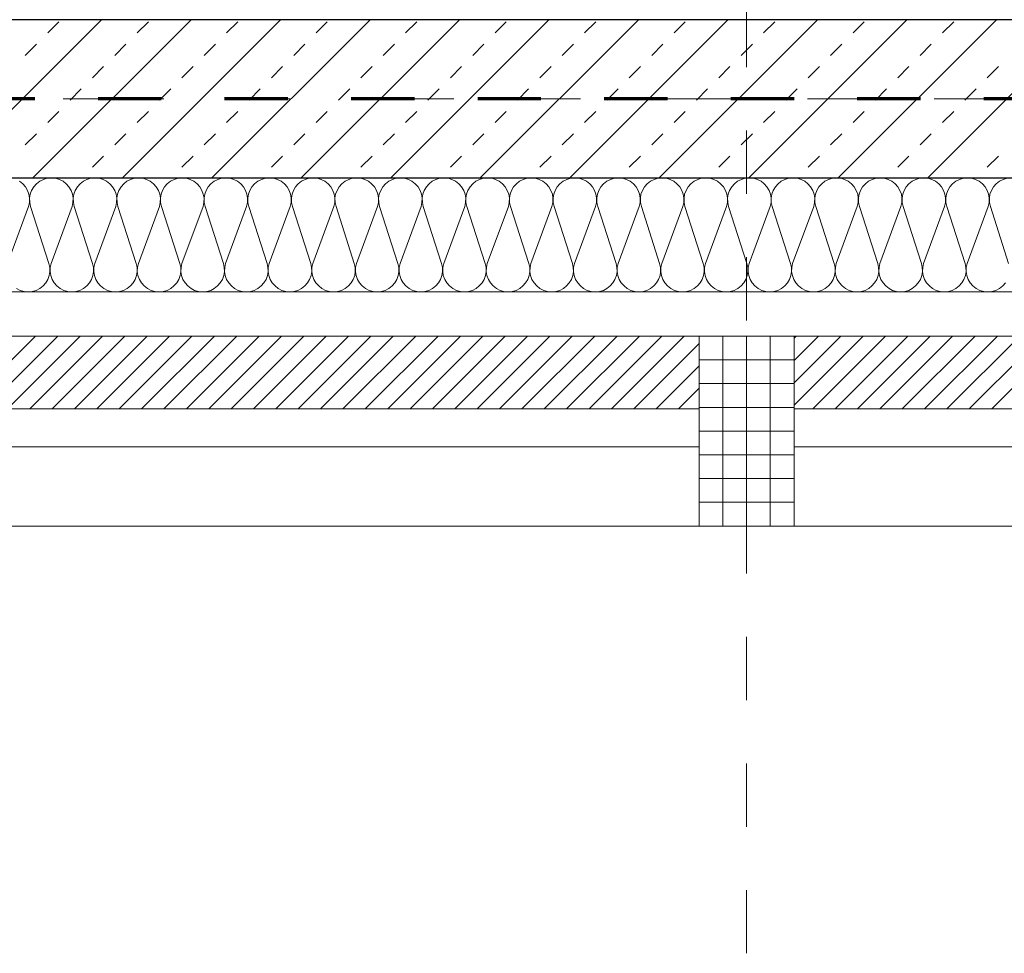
# Model space of a CAD drawing. Header units: metres. Extents: x -45.2 to 14.3, y -31.8 to 10.2.
# Tile 27 of 152: x -21.4 to -19.8, y -22.9 to -21.5. Entities that reach past the tile are written whole.
import ezdxf

# ---------------------------------------------------------------- set-up
doc = ezdxf.new("R2010")
doc.units = ezdxf.units.M
doc.header["$LTSCALE"] = 0.05
for name, pattern in [('Achsen 01', [5.291531, 3.175, -1.058062, 0.352704, -0.705764]), ('gestrichelt - 01', [2, 1, -1]), ('Raster 01', [2, 1, -1])]:
    doc.linetypes.add(name, pattern=pattern)
for name, color, linetype, lineweight in [('013_Beton und Stahlbetonarbeiten-330 Außenwände', 7, 'Continuous', 25), ('014_Fassadenarbeiten-330 Betonfertigteile vertikal', 7, 'Continuous', 9), ('014_Fassadenarbeiten-330 Filtermauerwerk 11.5cm', 7, 'Continuous', 9), ('AV1-Brandschutzkonzept-Brandschutzkonzept', 7, 'Continuous', 5)]:
    doc.layers.add(name, color=color, linetype=linetype, lineweight=lineweight)
for name, color, linetype, lineweight, true_color in [('014_Fassadenarbeiten-000 Aufsicht Betonfertigteile', 7, 'Continuous', 9, 0xc0c0c0), ('014_Fassadenarbeiten-000 Aufsicht Mauerwerk', 7, 'Continuous', 9, 0xa6a6a6), ('014_Fassadenarbeiten-330 mineralische Dämmung', 7, 'Continuous', 9, 0x666666), ('AV1-Achsen', 1, 'Achsen 01', 18, 0xff0000), ('AV1-Raster', 7, 'Raster 01', 9, 0xa6a6a6)]:
    doc.layers.add(name, color=color, linetype=linetype, lineweight=lineweight, true_color=true_color)

msp = doc.modelspace()

# ---------------------------------------------------------------- linework, layer by layer
at = {"layer": '013_Beton und Stahlbetonarbeiten-330 Außenwände', "color": 251, "linetype": 'Continuous', "lineweight": 13, "true_color": 0x4c4c4c}
for p, q in [((-21.2694, -21.475), (-21.5194, -21.725)), ((-21.128, -21.475), (-21.378, -21.725)), ((-21.3546, -21.496), (-21.3369, -21.4784)), ((-20.9865, -21.475), (-21.2365, -21.725)), ((-21.2132, -21.496), (-21.1955, -21.4784)), ((-20.8451, -21.475), (-21.0951, -21.725)), ((-21.0718, -21.496), (-21.0541, -21.4784)), ((-20.7037, -21.475), (-20.9537, -21.725)), ((-20.9304, -21.496), (-20.9127, -21.4784)), ((-20.5623, -21.475), (-20.8123, -21.725)), ((-20.7889, -21.496), (-20.7713, -21.4784)), ((-20.4209, -21.475), (-20.6709, -21.725)), ((-20.6475, -21.496), (-20.6298, -21.4784)), ((-20.2794, -21.475), (-20.5294, -21.725)), ((-20.5061, -21.496), (-20.4884, -21.4784)), ((-20.138, -21.475), (-20.388, -21.725)), ((-20.3647, -21.496), (-20.347, -21.4784)), ((-19.9966, -21.475), (-20.2466, -21.725)), ((-20.2233, -21.496), (-20.2056, -21.4784)), ((-19.8552, -21.475), (-20.1052, -21.725)), ((-20.0818, -21.496), (-20.0642, -21.4784)), ((-19.7137, -21.475), (-19.9637, -21.725)), ((-19.9404, -21.496), (-19.9227, -21.4784)), ((-21.39, -21.5314), (-21.3723, -21.5137)), ((-21.2486, -21.5314), (-21.2309, -21.5137)), ((-21.1071, -21.5314), (-21.0895, -21.5137)), ((-20.9657, -21.5314), (-20.948, -21.5137)), ((-20.8243, -21.5314), (-20.8066, -21.5137)), ((-20.6829, -21.5314), (-20.6652, -21.5137)), ((-20.5415, -21.5314), (-20.5238, -21.5137)), ((-20.4, -21.5314), (-20.3824, -21.5137)), ((-20.2586, -21.5314), (-20.2409, -21.5137)), ((-20.1172, -21.5314), (-20.0995, -21.5137)), ((-19.9758, -21.5314), (-19.9581, -21.5137)), ((-21.2839, -21.5668), (-21.2662, -21.5491)), ((-21.1425, -21.5668), (-21.1248, -21.5491)), ((-21.0011, -21.5668), (-20.9834, -21.5491)), ((-20.8597, -21.5668), (-20.842, -21.5491)), ((-20.7182, -21.5668), (-20.7006, -21.5491)), ((-20.5768, -21.5668), (-20.5591, -21.5491)), ((-20.4354, -21.5668), (-20.4177, -21.5491)), ((-20.294, -21.5668), (-20.2763, -21.5491)), ((-20.1525, -21.5668), (-20.1349, -21.5491)), ((-20.0111, -21.5668), (-19.9934, -21.5491)), ((-19.8697, -21.5668), (-19.852, -21.5491)), ((-21.3193, -21.6021), (-21.3016, -21.5844)), ((-21.1778, -21.6021), (-21.1602, -21.5844)), ((-21.0364, -21.6021), (-21.0187, -21.5844)), ((-20.895, -21.6021), (-20.8773, -21.5844)), ((-20.7536, -21.6021), (-20.7359, -21.5844)), ((-20.6122, -21.6021), (-20.5945, -21.5844)), ((-20.4707, -21.6021), (-20.4531, -21.5844)), ((-20.3293, -21.6021), (-20.3116, -21.5844)), ((-20.1879, -21.6021), (-20.1702, -21.5844)), ((-20.0465, -21.6021), (-20.0288, -21.5844)), ((-19.9051, -21.6021), (-19.8874, -21.5844)), ((-21.3546, -21.6375), (-21.3369, -21.6198)), ((-21.2132, -21.6375), (-21.1955, -21.6198)), ((-21.0718, -21.6375), (-21.0541, -21.6198)), ((-20.9304, -21.6375), (-20.9127, -21.6198)), ((-20.7889, -21.6375), (-20.7713, -21.6198)), ((-20.6475, -21.6375), (-20.6298, -21.6198)), ((-20.5061, -21.6375), (-20.4884, -21.6198)), ((-20.3647, -21.6375), (-20.347, -21.6198)), ((-20.2233, -21.6375), (-20.2056, -21.6198)), ((-20.0818, -21.6375), (-20.0642, -21.6198)), ((-19.9404, -21.6375), (-19.9227, -21.6198)), ((-21.39, -21.6728), (-21.3723, -21.6551)), ((-21.2486, -21.6728), (-21.2309, -21.6551)), ((-21.1071, -21.6728), (-21.0895, -21.6551)), ((-20.9657, -21.6728), (-20.948, -21.6551)), ((-20.8243, -21.6728), (-20.8066, -21.6551)), ((-20.6829, -21.6728), (-20.6652, -21.6551)), ((-20.5415, -21.6728), (-20.5238, -21.6551)), ((-20.4, -21.6728), (-20.3824, -21.6551)), ((-20.2586, -21.6728), (-20.2409, -21.6551)), ((-20.1172, -21.6728), (-20.0995, -21.6551)), ((-19.9758, -21.6728), (-19.9581, -21.6551)), ((-21.2839, -21.7082), (-21.2662, -21.6905)), ((-21.1425, -21.7082), (-21.1248, -21.6905)), ((-21.0011, -21.7082), (-20.9834, -21.6905)), ((-20.8597, -21.7082), (-20.842, -21.6905)), ((-20.7182, -21.7082), (-20.7006, -21.6905)), ((-20.5768, -21.7082), (-20.5591, -21.6905)), ((-20.4354, -21.7082), (-20.4177, -21.6905)), ((-20.294, -21.7082), (-20.2763, -21.6905)), ((-20.1525, -21.7082), (-20.1349, -21.6905)), ((-20.0111, -21.7082), (-19.9934, -21.6905)), ((-19.8697, -21.7082), (-19.852, -21.6905))]:
    msp.add_line(p, q, dxfattribs=at)
at = {"layer": '013_Beton und Stahlbetonarbeiten-330 Außenwände'}
msp.add_lwpolyline([(-18.775, -21.475), (-23.075, -21.475), (-23.075, -21.725), (-18.775, -21.725)], close=True, dxfattribs=at)
at = {"layer": '014_Fassadenarbeiten-000 Aufsicht Betonfertigteile'}
msp.add_lwpolyline([(-39.455, -21.905), (0.305, -21.905), (0.675, -22.275), (-39.825, -22.275)], close=True, dxfattribs=at)
at = {"layer": '014_Fassadenarbeiten-000 Aufsicht Mauerwerk'}
for points in [[(-20.325, -21.975), (-20.325, -22.15), (-21.525, -22.15), (-21.525, -21.975)], [(-21.525, -22.15), (-21.525, -21.975), (-20.325, -21.975), (-20.325, -22.15)], [(-18.975, -21.975), (-18.975, -22.15), (-20.175, -22.15), (-20.175, -21.975)], [(-20.175, -22.15), (-20.175, -21.975), (-18.975, -21.975), (-18.975, -22.15)]]:
    msp.add_lwpolyline(points, close=True, dxfattribs=at)
at = {"layer": '014_Fassadenarbeiten-330 Betonfertigteile vertikal', "color": 8, "linetype": 'Continuous', "lineweight": 9, "true_color": 0x808080}
for p, q in [((-20.2875, -21.975), (-20.2875, -22.275)), ((-20.25, -21.975), (-20.25, -22.275)), ((-20.2125, -21.975), (-20.2125, -22.275))]:
    msp.add_line(p, q, dxfattribs=at)
at = {"layer": '014_Fassadenarbeiten-330 Betonfertigteile vertikal', "color": 8, "linetype": 'Continuous', "lineweight": 13, "true_color": 0x808080}
for p, q in [((-20.325, -22.0125), (-20.175, -22.0125)), ((-20.325, -22.05), (-20.175, -22.05)), ((-20.325, -22.0875), (-20.175, -22.0875)), ((-20.325, -22.125), (-20.175, -22.125)), ((-20.325, -22.1625), (-20.175, -22.1625)), ((-20.325, -22.2), (-20.175, -22.2)), ((-20.325, -22.2375), (-20.175, -22.2375))]:
    msp.add_line(p, q, dxfattribs=at)
at = {"layer": '014_Fassadenarbeiten-330 Betonfertigteile vertikal'}
msp.add_lwpolyline([(-20.175, -21.975), (-20.325, -21.975), (-20.325, -22.275), (-20.175, -22.275)], close=True, dxfattribs=at)
at = {"layer": '014_Fassadenarbeiten-330 Filtermauerwerk 11.5cm', "color": 8, "linetype": 'Continuous', "lineweight": 9, "true_color": 0x808080}
for p, q in [((-21.489, -22.09), (-21.374, -21.975)), ((-21.4536, -22.09), (-21.3386, -21.975)), ((-21.4182, -22.09), (-21.3032, -21.975)), ((-21.3829, -22.09), (-21.2679, -21.975)), ((-21.3475, -22.09), (-21.2325, -21.975)), ((-21.3122, -22.09), (-21.1972, -21.975)), ((-21.2768, -22.09), (-21.1618, -21.975)), ((-21.2415, -22.09), (-21.1265, -21.975)), ((-21.2061, -22.09), (-21.0911, -21.975)), ((-21.1708, -22.09), (-21.0558, -21.975)), ((-21.1354, -22.09), (-21.0204, -21.975)), ((-21.1001, -22.09), (-20.9851, -21.975)), ((-21.0647, -22.09), (-20.9497, -21.975)), ((-21.0293, -22.09), (-20.9143, -21.975)), ((-20.994, -22.09), (-20.879, -21.975)), ((-20.9586, -22.09), (-20.8436, -21.975)), ((-20.9233, -22.09), (-20.8083, -21.975)), ((-20.8879, -22.09), (-20.7729, -21.975)), ((-20.8526, -22.09), (-20.7376, -21.975)), ((-20.8172, -22.09), (-20.7022, -21.975)), ((-20.7819, -22.09), (-20.6669, -21.975)), ((-20.7465, -22.09), (-20.6315, -21.975)), ((-20.7111, -22.09), (-20.5961, -21.975)), ((-20.6758, -22.09), (-20.5608, -21.975)), ((-20.6404, -22.09), (-20.5254, -21.975)), ((-20.6051, -22.09), (-20.4901, -21.975)), ((-20.5697, -22.09), (-20.4547, -21.975)), ((-20.5344, -22.09), (-20.4194, -21.975)), ((-20.499, -22.09), (-20.384, -21.975)), ((-20.4637, -22.09), (-20.3487, -21.975)), ((-20.4283, -22.09), (-20.325, -21.9867)), ((-20.175, -21.9781), (-20.1719, -21.975)), ((-20.175, -22.0135), (-20.1365, -21.975)), ((-20.175, -22.0488), (-20.1012, -21.975)), ((-20.175, -22.0842), (-20.0658, -21.975)), ((-20.1455, -22.09), (-20.0305, -21.975)), ((-20.1101, -22.09), (-19.9951, -21.975)), ((-20.0747, -22.09), (-19.9597, -21.975)), ((-20.0394, -22.09), (-19.9244, -21.975)), ((-20.004, -22.09), (-19.889, -21.975)), ((-19.9687, -22.09), (-19.8537, -21.975)), ((-19.9333, -22.09), (-19.8183, -21.975)), ((-19.898, -22.09), (-19.783, -21.975)), ((-19.8626, -22.09), (-19.7476, -21.975)), ((-20.3929, -22.09), (-20.325, -22.0221)), ((-20.3576, -22.09), (-20.325, -22.0574))]:
    msp.add_line(p, q, dxfattribs=at)
at = {"layer": '014_Fassadenarbeiten-330 Filtermauerwerk 11.5cm'}
for points in [[(-21.525, -22.09), (-21.525, -21.975), (-20.325, -21.975), (-20.325, -22.09)], [(-20.175, -22.09), (-20.175, -21.975), (-18.975, -21.975), (-18.975, -22.09)]]:
    msp.add_lwpolyline(points, close=True, dxfattribs=at)
at = {"layer": '014_Fassadenarbeiten-330 mineralische Dämmung'}
msp.add_lwpolyline([(-22.95, -21.905), (-22.95, -21.725), (-18.9, -21.725), (-18.9, -21.905)], close=True, dxfattribs=at)
for points in [[(-21.4182, -21.86), (-21.3849, -21.77), (-21.3849, -21.77), (-21.3835, -21.7637), (-21.3833, -21.7572), (-21.3843, -21.7508), (-21.3865, -21.7447), (-21.3898, -21.7392), (-21.3941, -21.7343), (-21.3993, -21.7303)], [(-19.8408, -21.8908), (-19.845, -21.8957), (-19.8502, -21.8997), (-19.8559, -21.9026), (-19.8622, -21.9044), (-19.8686, -21.905), (-19.875, -21.9044), (-19.8813, -21.9026), (-19.887, -21.8997), (-19.8922, -21.8957), (-19.8964, -21.8908), (-19.8997, -21.8853), (-19.902, -21.8792), (-19.903, -21.8728), (-19.9028, -21.8663), (-19.9014, -21.86), (-19.8681, -21.77), (-19.8681, -21.77), (-19.8667, -21.7637), (-19.8665, -21.7572), (-19.8676, -21.7508), (-19.8698, -21.7447), (-19.8731, -21.7392), (-19.8774, -21.7343), (-19.8825, -21.7303), (-19.8882, -21.7274), (-19.8945, -21.7256), (-19.9009, -21.725), (-19.9073, -21.7256), (-19.9136, -21.7274), (-19.9193, -21.7303), (-19.9245, -21.7343), (-19.9287, -21.7392), (-19.932, -21.7447), (-19.9342, -21.7508), (-19.9353, -21.7572), (-19.9351, -21.7637), (-19.9337, -21.77), (-19.9048, -21.86), (-19.9048, -21.86), (-19.9034, -21.8663), (-19.9032, -21.8728), (-19.9042, -21.8792), (-19.9064, -21.8853), (-19.9097, -21.8908), (-19.914, -21.8957), (-19.9191, -21.8997), (-19.9249, -21.9026), (-19.9311, -21.9044), (-19.9375, -21.905), (-19.944, -21.9044), (-19.9502, -21.9026), (-19.956, -21.8997), (-19.9611, -21.8957), (-19.9654, -21.8908), (-19.9687, -21.8853), (-19.9709, -21.8792), (-19.9719, -21.8728), (-19.9717, -21.8663), (-19.9703, -21.86), (-19.9371, -21.77), (-19.9371, -21.77), (-19.9357, -21.7637), (-19.9355, -21.7572), (-19.9365, -21.7508), (-19.9387, -21.7447), (-19.942, -21.7392), (-19.9463, -21.7343), (-19.9514, -21.7303), (-19.9572, -21.7274), (-19.9634, -21.7256), (-19.9698, -21.725), (-19.9763, -21.7256), (-19.9825, -21.7274), (-19.9883, -21.7303), (-19.9934, -21.7343), (-19.9977, -21.7392), (-20.001, -21.7447), (-20.0032, -21.7508), (-20.0042, -21.7572), (-20.004, -21.7637), (-20.0026, -21.77), (-19.9737, -21.86), (-19.9737, -21.86), (-19.9723, -21.8663), (-19.9721, -21.8728), (-19.9731, -21.8792), (-19.9753, -21.8853), (-19.9786, -21.8908), (-19.9829, -21.8957), (-19.9881, -21.8997), (-19.9938, -21.9026), (-20, -21.9044), (-20.0065, -21.905), (-20.0129, -21.9044), (-20.0192, -21.9026), (-20.0249, -21.8997), (-20.03, -21.8957), (-20.0343, -21.8908), (-20.0376, -21.8853), (-20.0398, -21.8792), (-20.0409, -21.8728), (-20.0407, -21.8663), (-20.0393, -21.86), (-20.006, -21.77), (-20.006, -21.77), (-20.0046, -21.7637), (-20.0044, -21.7572), (-20.0054, -21.7508), (-20.0076, -21.7447), (-20.011, -21.7392), (-20.0152, -21.7343), (-20.0204, -21.7303), (-20.0261, -21.7274), (-20.0323, -21.7256), (-20.0388, -21.725), (-20.0452, -21.7256), (-20.0515, -21.7274), (-20.0572, -21.7303), (-20.0623, -21.7343), (-20.0666, -21.7392), (-20.0699, -21.7447), (-20.0721, -21.7508), (-20.0732, -21.7572), (-20.073, -21.7637), (-20.0716, -21.77), (-20.0427, -21.86), (-20.0427, -21.86), (-20.0413, -21.8663), (-20.0411, -21.8728), (-20.0421, -21.8792), (-20.0443, -21.8853), (-20.0476, -21.8908), (-20.0519, -21.8957), (-20.057, -21.8997), (-20.0628, -21.9026), (-20.069, -21.9044), (-20.0754, -21.905), (-20.0819, -21.9044), (-20.0881, -21.9026), (-20.0939, -21.8997), (-20.099, -21.8957), (-20.1033, -21.8908), (-20.1066, -21.8853), (-20.1088, -21.8792), (-20.1098, -21.8728), (-20.1096, -21.8663), (-20.1082, -21.86), (-20.075, -21.77), (-20.075, -21.77), (-20.0736, -21.7637), (-20.0734, -21.7572), (-20.0744, -21.7508), (-20.0766, -21.7447), (-20.0799, -21.7392), (-20.0842, -21.7343), (-20.0893, -21.7303), (-20.0951, -21.7274), (-20.1013, -21.7256), (-20.1077, -21.725), (-20.1142, -21.7256), (-20.1204, -21.7274), (-20.1262, -21.7303), (-20.1313, -21.7343), (-20.1356, -21.7392), (-20.1389, -21.7447), (-20.1411, -21.7508), (-20.1421, -21.7572), (-20.1419, -21.7637), (-20.1405, -21.77), (-20.1116, -21.86), (-20.1116, -21.86), (-20.1102, -21.8663), (-20.11, -21.8728), (-20.111, -21.8792), (-20.1132, -21.8853), (-20.1165, -21.8908), (-20.1208, -21.8957), (-20.1259, -21.8997), (-20.1317, -21.9026), (-20.1379, -21.9044), (-20.1444, -21.905), (-20.1508, -21.9044), (-20.157, -21.9026), (-20.1628, -21.8997), (-20.1679, -21.8957), (-20.1722, -21.8908), (-20.1755, -21.8853), (-20.1777, -21.8792), (-20.1788, -21.8728), (-20.1786, -21.8663), (-20.1772, -21.86), (-20.1439, -21.77), (-20.1439, -21.77), (-20.1425, -21.7637), (-20.1423, -21.7572), (-20.1433, -21.7508), (-20.1455, -21.7447), (-20.1488, -21.7392), (-20.1531, -21.7343), (-20.1582, -21.7303), (-20.164, -21.7274), (-20.1702, -21.7256), (-20.1767, -21.725), (-20.1831, -21.7256), (-20.1893, -21.7274), (-20.1951, -21.7303), (-20.2002, -21.7343), (-20.2045, -21.7392), (-20.2078, -21.7447), (-20.21, -21.7508), (-20.2111, -21.7572), (-20.2109, -21.7637), (-20.2095, -21.77), (-20.1805, -21.86), (-20.1805, -21.86), (-20.1791, -21.8663), (-20.179, -21.8728), (-20.18, -21.8792), (-20.1822, -21.8853), (-20.1855, -21.8908), (-20.1898, -21.8957), (-20.1949, -21.8997), (-20.2007, -21.9026), (-20.2069, -21.9044), (-20.2133, -21.905), (-20.2198, -21.9044), (-20.226, -21.9026), (-20.2318, -21.8997), (-20.2369, -21.8957), (-20.2412, -21.8908), (-20.2445, -21.8853), (-20.2467, -21.8792), (-20.2477, -21.8728), (-20.2475, -21.8663), (-20.2461, -21.86), (-20.2128, -21.77), (-20.2128, -21.77), (-20.2114, -21.7637), (-20.2113, -21.7572), (-20.2123, -21.7508), (-20.2145, -21.7447), (-20.2178, -21.7392), (-20.2221, -21.7343), (-20.2272, -21.7303), (-20.233, -21.7274), (-20.2392, -21.7256), (-20.2456, -21.725), (-20.2521, -21.7256), (-20.2583, -21.7274), (-20.2641, -21.7303), (-20.2692, -21.7343), (-20.2735, -21.7392), (-20.2768, -21.7447), (-20.279, -21.7508), (-20.28, -21.7572), (-20.2798, -21.7637), (-20.2784, -21.77), (-20.2495, -21.86), (-20.2495, -21.86), (-20.2481, -21.8663), (-20.2479, -21.8728), (-20.2489, -21.8792), (-20.2511, -21.8853), (-20.2544, -21.8908), (-20.2587, -21.8957), (-20.2638, -21.8997), (-20.2696, -21.9026), (-20.2758, -21.9044), (-20.2823, -21.905), (-20.2887, -21.9044), (-20.2949, -21.9026), (-20.3007, -21.8997), (-20.3058, -21.8957), (-20.3101, -21.8908), (-20.3134, -21.8853), (-20.3156, -21.8792), (-20.3166, -21.8728), (-20.3165, -21.8663), (-20.3151, -21.86), (-20.2818, -21.77), (-20.2818, -21.77), (-20.2804, -21.7637), (-20.2802, -21.7572), (-20.2812, -21.7508), (-20.2834, -21.7447), (-20.2867, -21.7392), (-20.291, -21.7343), (-20.2961, -21.7303), (-20.3019, -21.7274), (-20.3081, -21.7256), (-20.3146, -21.725), (-20.321, -21.7256), (-20.3272, -21.7274), (-20.333, -21.7303), (-20.3381, -21.7343), (-20.3424, -21.7392), (-20.3457, -21.7447), (-20.3479, -21.7508), (-20.3489, -21.7572), (-20.3488, -21.7637), (-20.3474, -21.77), (-20.3184, -21.86), (-20.3184, -21.86), (-20.317, -21.8663), (-20.3168, -21.8728), (-20.3179, -21.8792), (-20.3201, -21.8853), (-20.3234, -21.8908), (-20.3277, -21.8957), (-20.3328, -21.8997), (-20.3386, -21.9026), (-20.3448, -21.9044), (-20.3512, -21.905), (-20.3577, -21.9044), (-20.3639, -21.9026), (-20.3697, -21.8997), (-20.3748, -21.8957), (-20.3791, -21.8908), (-20.3824, -21.8853), (-20.3846, -21.8792), (-20.3856, -21.8728), (-20.3854, -21.8663), (-20.384, -21.86), (-20.3507, -21.77), (-20.3507, -21.77), (-20.3493, -21.7637), (-20.3491, -21.7572), (-20.3502, -21.7508), (-20.3524, -21.7447), (-20.3557, -21.7392), (-20.36, -21.7343), (-20.3651, -21.7303), (-20.3709, -21.7274), (-20.3771, -21.7256), (-20.3835, -21.725), (-20.39, -21.7256), (-20.3962, -21.7274), (-20.4019, -21.7303), (-20.4071, -21.7343), (-20.4114, -21.7392), (-20.4147, -21.7447), (-20.4169, -21.7508), (-20.4179, -21.7572), (-20.4177, -21.7637), (-20.4163, -21.77), (-20.3874, -21.86), (-20.3874, -21.86), (-20.386, -21.8663), (-20.3858, -21.8728), (-20.3868, -21.8792), (-20.389, -21.8853), (-20.3923, -21.8908), (-20.3966, -21.8957), (-20.4017, -21.8997), (-20.4075, -21.9026), (-20.4137, -21.9044), (-20.4202, -21.905), (-20.4266, -21.9044), (-20.4328, -21.9026), (-20.4386, -21.8997), (-20.4437, -21.8957), (-20.448, -21.8908), (-20.4513, -21.8853), (-20.4535, -21.8792), (-20.4545, -21.8728), (-20.4543, -21.8663), (-20.4529, -21.86), (-20.4197, -21.77), (-20.4197, -21.77), (-20.4183, -21.7637), (-20.4181, -21.7572), (-20.4191, -21.7508), (-20.4213, -21.7447), (-20.4246, -21.7392), (-20.4289, -21.7343), (-20.434, -21.7303), (-20.4398, -21.7274), (-20.446, -21.7256), (-20.4525, -21.725), (-20.4589, -21.7256), (-20.4651, -21.7274), (-20.4709, -21.7303), (-20.476, -21.7343), (-20.4803, -21.7392), (-20.4836, -21.7447), (-20.4858, -21.7508), (-20.4868, -21.7572), (-20.4866, -21.7637), (-20.4852, -21.77), (-20.4563, -21.86), (-20.4563, -21.86), (-20.4549, -21.8663), (-20.4547, -21.8728), (-20.4558, -21.8792), (-20.458, -21.8853), (-20.4613, -21.8908), (-20.4655, -21.8957), (-20.4707, -21.8997), (-20.4764, -21.9026), (-20.4827, -21.9044), (-20.4891, -21.905), (-20.4956, -21.9044), (-20.5018, -21.9026), (-20.5075, -21.8997), (-20.5127, -21.8957), (-20.5169, -21.8908), (-20.5203, -21.8853), (-20.5225, -21.8792), (-20.5235, -21.8728), (-20.5233, -21.8663), (-20.5219, -21.86), (-20.4886, -21.77), (-20.4886, -21.77), (-20.4872, -21.7637), (-20.487, -21.7572), (-20.4881, -21.7508), (-20.4903, -21.7447), (-20.4936, -21.7392), (-20.4979, -21.7343), (-20.503, -21.7303), (-20.5087, -21.7274), (-20.515, -21.7256), (-20.5214, -21.725), (-20.5279, -21.7256), (-20.5341, -21.7274), (-20.5398, -21.7303), (-20.545, -21.7343), (-20.5492, -21.7392), (-20.5525, -21.7447), (-20.5547, -21.7508), (-20.5558, -21.7572), (-20.5556, -21.7637), (-20.5542, -21.77), (-20.5253, -21.86), (-20.5253, -21.86), (-20.5239, -21.8663), (-20.5237, -21.8728), (-20.5247, -21.8792), (-20.5269, -21.8853), (-20.5302, -21.8908), (-20.5345, -21.8957), (-20.5396, -21.8997), (-20.5454, -21.9026), (-20.5516, -21.9044), (-20.5581, -21.905), (-20.5645, -21.9044), (-20.5707, -21.9026), (-20.5765, -21.8997), (-20.5816, -21.8957), (-20.5859, -21.8908), (-20.5892, -21.8853), (-20.5914, -21.8792), (-20.5924, -21.8728), (-20.5922, -21.8663), (-20.5908, -21.86), (-20.5576, -21.77), (-20.5576, -21.77), (-20.5562, -21.7637), (-20.556, -21.7572), (-20.557, -21.7508), (-20.5592, -21.7447), (-20.5625, -21.7392), (-20.5668, -21.7343), (-20.5719, -21.7303), (-20.5777, -21.7274), (-20.5839, -21.7256), (-20.5903, -21.725), (-20.5968, -21.7256), (-20.603, -21.7274), (-20.6088, -21.7303), (-20.6139, -21.7343), (-20.6182, -21.7392), (-20.6215, -21.7447), (-20.6237, -21.7508), (-20.6247, -21.7572), (-20.6245, -21.7637), (-20.6231, -21.77), (-20.5942, -21.86), (-20.5942, -21.86), (-20.5928, -21.8663), (-20.5926, -21.8728), (-20.5936, -21.8792), (-20.5958, -21.8853), (-20.5992, -21.8908), (-20.6034, -21.8957), (-20.6086, -21.8997), (-20.6143, -21.9026), (-20.6205, -21.9044), (-20.627, -21.905), (-20.6334, -21.9044), (-20.6397, -21.9026), (-20.6454, -21.8997), (-20.6506, -21.8957), (-20.6548, -21.8908), (-20.6581, -21.8853), (-20.6603, -21.8792), (-20.6614, -21.8728), (-20.6612, -21.8663), (-20.6598, -21.86), (-20.6265, -21.77), (-20.6265, -21.77), (-20.6251, -21.7637), (-20.6249, -21.7572), (-20.6259, -21.7508), (-20.6282, -21.7447), (-20.6315, -21.7392), (-20.6357, -21.7343), (-20.6409, -21.7303), (-20.6466, -21.7274), (-20.6528, -21.7256), (-20.6593, -21.725), (-20.6657, -21.7256), (-20.672, -21.7274), (-20.6777, -21.7303), (-20.6828, -21.7343), (-20.6871, -21.7392), (-20.6904, -21.7447), (-20.6926, -21.7508), (-20.6937, -21.7572), (-20.6935, -21.7637), (-20.6921, -21.77), (-20.6632, -21.86), (-20.6632, -21.86), (-20.6618, -21.8663), (-20.6616, -21.8728), (-20.6626, -21.8792), (-20.6648, -21.8853), (-20.6681, -21.8908), (-20.6724, -21.8957), (-20.6775, -21.8997), (-20.6833, -21.9026), (-20.6895, -21.9044), (-20.6959, -21.905), (-20.7024, -21.9044), (-20.7086, -21.9026), (-20.7144, -21.8997), (-20.7195, -21.8957), (-20.7238, -21.8908), (-20.7271, -21.8853), (-20.7293, -21.8792), (-20.7303, -21.8728), (-20.7301, -21.8663), (-20.7287, -21.86), (-20.6955, -21.77), (-20.6955, -21.77), (-20.6941, -21.7637), (-20.6939, -21.7572), (-20.6949, -21.7508), (-20.6971, -21.7447), (-20.7004, -21.7392), (-20.7047, -21.7343), (-20.7098, -21.7303), (-20.7156, -21.7274), (-20.7218, -21.7256), (-20.7282, -21.725), (-20.7347, -21.7256), (-20.7409, -21.7274), (-20.7467, -21.7303), (-20.7518, -21.7343), (-20.7561, -21.7392), (-20.7594, -21.7447), (-20.7616, -21.7508), (-20.7626, -21.7572), (-20.7624, -21.7637), (-20.761, -21.77), (-20.7321, -21.86), (-20.7321, -21.86), (-20.7307, -21.8663), (-20.7305, -21.8728), (-20.7315, -21.8792), (-20.7337, -21.8853), (-20.737, -21.8908), (-20.7413, -21.8957), (-20.7464, -21.8997), (-20.7522, -21.9026), (-20.7584, -21.9044), (-20.7649, -21.905), (-20.7713, -21.9044), (-20.7776, -21.9026), (-20.7833, -21.8997), (-20.7884, -21.8957), (-20.7927, -21.8908), (-20.796, -21.8853), (-20.7982, -21.8792), (-20.7993, -21.8728), (-20.7991, -21.8663), (-20.7977, -21.86), (-20.7644, -21.77), (-20.7644, -21.77), (-20.763, -21.7637), (-20.7628, -21.7572), (-20.7638, -21.7508), (-20.766, -21.7447), (-20.7693, -21.7392), (-20.7736, -21.7343), (-20.7788, -21.7303), (-20.7845, -21.7274), (-20.7907, -21.7256), (-20.7972, -21.725), (-20.8036, -21.7256), (-20.8098, -21.7274), (-20.8156, -21.7303), (-20.8207, -21.7343), (-20.825, -21.7392), (-20.8283, -21.7447), (-20.8305, -21.7508), (-20.8316, -21.7572), (-20.8314, -21.7637), (-20.83, -21.77), (-20.801, -21.86), (-20.801, -21.86), (-20.7996, -21.8663), (-20.7995, -21.8728), (-20.8005, -21.8792), (-20.8027, -21.8853), (-20.806, -21.8908), (-20.8103, -21.8957), (-20.8154, -21.8997), (-20.8212, -21.9026), (-20.8274, -21.9044), (-20.8338, -21.905), (-20.8403, -21.9044), (-20.8465, -21.9026), (-20.8523, -21.8997), (-20.8574, -21.8957), (-20.8617, -21.8908), (-20.865, -21.8853), (-20.8672, -21.8792), (-20.8682, -21.8728), (-20.868, -21.8663), (-20.8666, -21.86), (-20.8333, -21.77), (-20.8333, -21.77), (-20.8319, -21.7637), (-20.8318, -21.7572), (-20.8328, -21.7508), (-20.835, -21.7447), (-20.8383, -21.7392), (-20.8426, -21.7343), (-20.8477, -21.7303), (-20.8535, -21.7274), (-20.8597, -21.7256), (-20.8661, -21.725), (-20.8726, -21.7256), (-20.8788, -21.7274), (-20.8846, -21.7303), (-20.8897, -21.7343), (-20.894, -21.7392), (-20.8973, -21.7447), (-20.8995, -21.7508), (-20.9005, -21.7572), (-20.9003, -21.7637), (-20.8989, -21.77), (-20.87, -21.86), (-20.87, -21.86), (-20.8686, -21.8663), (-20.8684, -21.8728), (-20.8694, -21.8792), (-20.8716, -21.8853), (-20.8749, -21.8908), (-20.8792, -21.8957), (-20.8843, -21.8997), (-20.8901, -21.9026), (-20.8963, -21.9044), (-20.9028, -21.905), (-20.9092, -21.9044), (-20.9154, -21.9026), (-20.9212, -21.8997), (-20.9263, -21.8957), (-20.9306, -21.8908), (-20.9339, -21.8853), (-20.9361, -21.8792), (-20.9371, -21.8728), (-20.937, -21.8663), (-20.9356, -21.86), (-20.9023, -21.77), (-20.9023, -21.77), (-20.9009, -21.7637), (-20.9007, -21.7572), (-20.9017, -21.7508), (-20.9039, -21.7447), (-20.9072, -21.7392), (-20.9115, -21.7343), (-20.9166, -21.7303), (-20.9224, -21.7274), (-20.9286, -21.7256), (-20.9351, -21.725), (-20.9415, -21.7256), (-20.9477, -21.7274), (-20.9535, -21.7303), (-20.9586, -21.7343), (-20.9629, -21.7392), (-20.9662, -21.7447), (-20.9684, -21.7508), (-20.9694, -21.7572), (-20.9693, -21.7637), (-20.9679, -21.77), (-20.9389, -21.86), (-20.9389, -21.86), (-20.9375, -21.8663), (-20.9373, -21.8728), (-20.9384, -21.8792), (-20.9406, -21.8853), (-20.9439, -21.8908), (-20.9482, -21.8957), (-20.9533, -21.8997), (-20.9591, -21.9026), (-20.9653, -21.9044), (-20.9717, -21.905), (-20.9782, -21.9044), (-20.9844, -21.9026), (-20.9902, -21.8997), (-20.9953, -21.8957), (-20.9996, -21.8908), (-21.0029, -21.8853), (-21.0051, -21.8792), (-21.0061, -21.8728), (-21.0059, -21.8663), (-21.0045, -21.86), (-20.9712, -21.77), (-20.9712, -21.77), (-20.9698, -21.7637), (-20.9696, -21.7572), (-20.9707, -21.7508), (-20.9729, -21.7447), (-20.9762, -21.7392), (-20.9805, -21.7343), (-20.9856, -21.7303), (-20.9914, -21.7274), (-20.9976, -21.7256), (-21.004, -21.725), (-21.0105, -21.7256), (-21.0167, -21.7274), (-21.0225, -21.7303), (-21.0276, -21.7343), (-21.0319, -21.7392), (-21.0352, -21.7447), (-21.0374, -21.7508), (-21.0384, -21.7572), (-21.0382, -21.7637), (-21.0368, -21.77), (-21.0079, -21.86), (-21.0079, -21.86), (-21.0065, -21.8663), (-21.0063, -21.8728), (-21.0073, -21.8792), (-21.0095, -21.8853), (-21.0128, -21.8908), (-21.0171, -21.8957), (-21.0222, -21.8997), (-21.028, -21.9026), (-21.0342, -21.9044), (-21.0407, -21.905), (-21.0471, -21.9044), (-21.0533, -21.9026), (-21.0591, -21.8997), (-21.0642, -21.8957), (-21.0685, -21.8908), (-21.0718, -21.8853), (-21.074, -21.8792), (-21.075, -21.8728), (-21.0748, -21.8663), (-21.0734, -21.86), (-21.0402, -21.77), (-21.0402, -21.77), (-21.0388, -21.7637), (-21.0386, -21.7572), (-21.0396, -21.7508), (-21.0418, -21.7447), (-21.0451, -21.7392), (-21.0494, -21.7343), (-21.0545, -21.7303), (-21.0603, -21.7274), (-21.0665, -21.7256), (-21.073, -21.725), (-21.0794, -21.7256), (-21.0856, -21.7274), (-21.0914, -21.7303), (-21.0965, -21.7343), (-21.1008, -21.7392), (-21.1041, -21.7447), (-21.1063, -21.7508), (-21.1073, -21.7572), (-21.1071, -21.7637), (-21.1057, -21.77), (-21.0768, -21.86), (-21.0768, -21.86), (-21.0754, -21.8663), (-21.0752, -21.8728), (-21.0763, -21.8792), (-21.0785, -21.8853), (-21.0818, -21.8908), (-21.0861, -21.8957), (-21.0912, -21.8997), (-21.0969, -21.9026), (-21.1032, -21.9044), (-21.1096, -21.905), (-21.1161, -21.9044), (-21.1223, -21.9026), (-21.128, -21.8997), (-21.1332, -21.8957), (-21.1375, -21.8908), (-21.1408, -21.8853), (-21.143, -21.8792), (-21.144, -21.8728), (-21.1438, -21.8663), (-21.1424, -21.86), (-21.1091, -21.77), (-21.1091, -21.77), (-21.1077, -21.7637), (-21.1075, -21.7572), (-21.1086, -21.7508), (-21.1108, -21.7447), (-21.1141, -21.7392), (-21.1184, -21.7343), (-21.1235, -21.7303), (-21.1292, -21.7274), (-21.1355, -21.7256), (-21.1419, -21.725), (-21.1484, -21.7256), (-21.1546, -21.7274), (-21.1603, -21.7303), (-21.1655, -21.7343), (-21.1697, -21.7392), (-21.173, -21.7447), (-21.1753, -21.7508), (-21.1763, -21.7572), (-21.1761, -21.7637), (-21.1747, -21.77), (-21.1458, -21.86), (-21.1458, -21.86), (-21.1444, -21.8663), (-21.1442, -21.8728), (-21.1452, -21.8792), (-21.1474, -21.8853), (-21.1507, -21.8908), (-21.155, -21.8957), (-21.1601, -21.8997), (-21.1659, -21.9026), (-21.1721, -21.9044), (-21.1786, -21.905), (-21.185, -21.9044), (-21.1912, -21.9026), (-21.197, -21.8997), (-21.2021, -21.8957), (-21.2064, -21.8908), (-21.2097, -21.8853), (-21.2119, -21.8792), (-21.2129, -21.8728), (-21.2127, -21.8663), (-21.2113, -21.86), (-21.1781, -21.77), (-21.1781, -21.77), (-21.1767, -21.7637), (-21.1765, -21.7572), (-21.1775, -21.7508), (-21.1797, -21.7447), (-21.183, -21.7392), (-21.1873, -21.7343), (-21.1924, -21.7303), (-21.1982, -21.7274), (-21.2044, -21.7256), (-21.2109, -21.725), (-21.2173, -21.7256), (-21.2235, -21.7274), (-21.2293, -21.7303), (-21.2344, -21.7343), (-21.2387, -21.7392), (-21.242, -21.7447), (-21.2442, -21.7508), (-21.2452, -21.7572), (-21.245, -21.7637), (-21.2436, -21.77), (-21.2147, -21.86), (-21.2147, -21.86), (-21.2133, -21.8663), (-21.2131, -21.8728), (-21.2141, -21.8792), (-21.2164, -21.8853), (-21.2197, -21.8908), (-21.2239, -21.8957), (-21.2291, -21.8997), (-21.2348, -21.9026), (-21.2411, -21.9044), (-21.2475, -21.905), (-21.2539, -21.9044), (-21.2602, -21.9026), (-21.2659, -21.8997), (-21.2711, -21.8957), (-21.2753, -21.8908), (-21.2786, -21.8853), (-21.2808, -21.8792), (-21.2819, -21.8728), (-21.2817, -21.8663), (-21.2803, -21.86), (-21.247, -21.77), (-21.247, -21.77), (-21.2456, -21.7637), (-21.2454, -21.7572), (-21.2465, -21.7508), (-21.2487, -21.7447), (-21.252, -21.7392), (-21.2562, -21.7343), (-21.2614, -21.7303), (-21.2671, -21.7274), (-21.2734, -21.7256), (-21.2798, -21.725), (-21.2862, -21.7256), (-21.2925, -21.7274), (-21.2982, -21.7303), (-21.3033, -21.7343), (-21.3076, -21.7392), (-21.3109, -21.7447), (-21.3131, -21.7508), (-21.3142, -21.7572), (-21.314, -21.7637), (-21.3126, -21.77), (-21.2837, -21.86), (-21.2837, -21.86), (-21.2823, -21.8663), (-21.2821, -21.8728), (-21.2831, -21.8792), (-21.2853, -21.8853), (-21.2886, -21.8908), (-21.2929, -21.8957), (-21.298, -21.8997), (-21.3038, -21.9026), (-21.31, -21.9044), (-21.3164, -21.905), (-21.3229, -21.9044), (-21.3291, -21.9026), (-21.3349, -21.8997), (-21.34, -21.8957), (-21.3443, -21.8908), (-21.3476, -21.8853), (-21.3498, -21.8792), (-21.3508, -21.8728), (-21.3506, -21.8663), (-21.3492, -21.86), (-21.316, -21.77), (-21.316, -21.77), (-21.3146, -21.7637), (-21.3144, -21.7572), (-21.3154, -21.7508), (-21.3176, -21.7447), (-21.3209, -21.7392), (-21.3252, -21.7343), (-21.3303, -21.7303), (-21.3361, -21.7274), (-21.3423, -21.7256), (-21.3487, -21.725), (-21.3552, -21.7256), (-21.3614, -21.7274), (-21.3672, -21.7303), (-21.3723, -21.7343), (-21.3766, -21.7392), (-21.3799, -21.7447), (-21.3821, -21.7508), (-21.3831, -21.7572), (-21.3829, -21.7637), (-21.3815, -21.77), (-21.3526, -21.86), (-21.3526, -21.86), (-21.3512, -21.8663), (-21.351, -21.8728), (-21.352, -21.8792), (-21.3542, -21.8853), (-21.3575, -21.8908), (-21.3618, -21.8957), (-21.367, -21.8997), (-21.3727, -21.9026), (-21.3789, -21.9044), (-21.3854, -21.905), (-21.3918, -21.9044), (-21.3981, -21.9026), (-21.4038, -21.8997)], [(-19.8384, -21.7256), (-19.8446, -21.7274), (-19.8504, -21.7303), (-19.8555, -21.7343), (-19.8598, -21.7392), (-19.8631, -21.7447), (-19.8653, -21.7508), (-19.8663, -21.7572), (-19.8661, -21.7637), (-19.8647, -21.77), (-19.8358, -21.86)]]:
    msp.add_lwpolyline(points, dxfattribs=at)
at = {"layer": 'AV1-Achsen'}
msp.add_line((-43.35, -21.6), (4.2, -21.6), dxfattribs=at)
at = {"layer": 'AV1-Brandschutzkonzept-Brandschutzkonzept', "color": 14, "linetype": 'gestrichelt - 01', "lineweight": 70, "true_color": 0xaa0000}
msp.add_line((-18.775, -21.6), (-22.95, -21.6), dxfattribs=at)
at = {"layer": 'AV1-Raster'}
msp.add_line((-20.25, -22.95), (-20.25, 1.35), dxfattribs=at)
at = {"layer": 'Defpoints', "color": 0, "lineweight": 0}
for p, q in [((-20.325, -22.275), (-20.325, -22.275)), ((-20.325, -22.275), (-20.325, -22.275)), ((-20.175, -22.275), (-20.175, -22.275)), ((-20.175, -22.275), (-20.175, -22.275))]:
    msp.add_line(p, q, dxfattribs=at)

doc.saveas('drawing.dxf')
